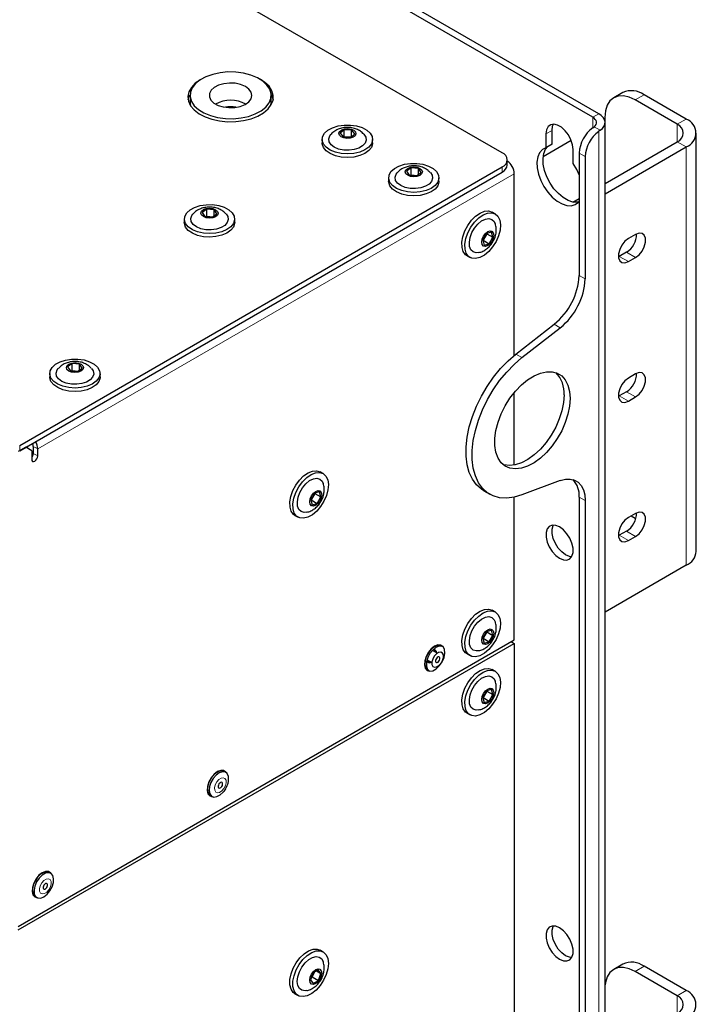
# Paper-space layout 'Blatt2' of a CAD drawing. Header units: millimetres. Extents: x 5 to 418, y 2 to 292.
# Tile 52 of 61: x 147 to 186, y 169 to 226. Entities that reach past the tile are written whole.
import ezdxf

# ---------------------------------------------------------------- set-up
doc = ezdxf.new("R2010")
doc.units = ezdxf.units.MM

psp = doc.layouts.new('Blatt2')

# ---------------------------------------------------------------- linework, layer by layer
at = {"color": 7, "linetype": 'Continuous', "lineweight": 25}
for p, q in [((180.157, 220.486), (112.628, 259.47)), ((180.51, 220.691), (112.982, 259.674)), ((174.854, 218.404), (117.932, 251.264)), ((156.569, 221.771), (156.569, 221.363)), ((161.319, 221.363), (161.319, 221.771)), ((181.912, 221.935), (181.382, 221.629)), ((185.107, 220.077), (182.632, 221.505)), ((185.637, 220.383), (183.162, 221.811)), ((161.298, 221.185), (161.319, 221.363)), ((180.864, 220.484), (180.864, 220.282)), ((165.59, 219.76), (165.353, 219.551)), ((166.023, 219.746), (165.59, 219.76)), ((165.59, 219.352), (165.59, 219.76)), ((166.217, 219.522), (166.023, 219.746)), ((166.023, 219.351), (166.023, 219.746)), ((177.77, 218.904), (177.77, 219.721)), ((180.157, 219.869), (180.238, 219.929)), ((180.594, 219.724), (180.51, 219.665)), ((180.877, 97.699), (180.877, 220.18)), ((164.31, 219.19), (164.31, 218.985)), ((165.353, 219.551), (165.547, 219.328)), ((165.547, 219.328), (165.98, 219.313)), ((165.562, 219.327), (165.59, 219.352)), ((165.6, 219.326), (165.59, 219.352)), ((165.59, 219.352), (166.007, 219.338)), ((165.98, 219.313), (166.217, 219.522)), ((167.26, 218.985), (167.26, 219.19)), ((177.254, 218.197), (178.892, 219.143)), ((177.417, 219.517), (177.417, 218.7)), ((186.223, 195.07), (186.223, 219.566)), ((177.77, 218.904), (177.417, 218.7)), ((179.008, 217.782), (179.008, 218.598)), ((180.877, 216.614), (185.107, 219.056)), ((180.877, 216.002), (185.637, 218.75)), ((175.146, 217.689), (175.146, 217.996)), ((179.361, 218.394), (179.361, 211.226)), ((179.715, 218.19), (179.715, 211.022)), ((146.587, 201.269), (174.854, 217.587)), ((169.513, 217.524), (169.245, 217.327)), ((169.942, 217.488), (169.513, 217.524)), ((169.513, 217.115), (169.513, 217.524)), ((170.103, 217.256), (169.942, 217.488)), ((169.942, 217.138), (169.942, 217.488)), ((146.587, 200.963), (174.854, 217.281)), ((168.199, 216.944), (168.199, 216.74)), ((169.245, 217.327), (169.406, 217.095)), ((169.406, 217.095), (169.835, 217.059)), ((169.477, 217.089), (169.513, 217.115)), ((169.513, 217.115), (169.871, 217.086)), ((169.522, 217.085), (169.513, 217.115)), ((169.835, 217.059), (170.103, 217.256)), ((171.149, 216.74), (171.149, 216.944)), ((175.561, 206.544), (175.561, 217.179)), ((178.99, 215.525), (179.361, 215.739)), ((157.545, 215.105), (157.278, 214.908)), ((157.974, 215.069), (157.545, 215.105)), ((157.545, 214.697), (157.545, 215.105)), ((158.135, 214.837), (157.974, 215.069)), ((157.974, 214.719), (157.974, 215.069)), ((156.231, 214.526), (156.231, 214.322)), ((157.278, 214.908), (157.439, 214.676)), ((157.439, 214.676), (157.867, 214.641)), ((157.51, 214.67), (157.545, 214.697)), ((157.545, 214.697), (157.903, 214.667)), ((157.554, 214.667), (157.545, 214.697)), ((157.867, 214.641), (158.135, 214.837)), ((159.181, 214.322), (159.181, 214.526)), ((174.442, 214.833), (174.265, 214.935)), ((173.925, 213.677), (173.709, 213.302)), ((173.948, 213.667), (173.732, 213.292)), ((173.948, 213.667), (173.921, 213.67)), ((174.221, 213.758), (173.925, 213.677)), ((173.943, 213.682), (173.948, 213.667)), ((173.948, 213.667), (174.301, 213.463)), ((174.085, 213.087), (174.301, 213.463)), ((174.301, 213.463), (174.221, 213.758)), ((182.667, 213.626), (182.243, 213.381)), ((173.709, 213.302), (173.789, 213.007)), ((173.732, 213.292), (173.713, 213.286)), ((173.732, 213.292), (173.715, 213.313)), ((173.732, 213.292), (174.085, 213.087)), ((173.789, 213.007), (174.085, 213.087)), ((172.79, 212.38), (172.967, 212.278)), ((181.713, 212.34), (181.662, 212.314)), ((182.137, 212.585), (181.713, 212.34)), ((182.243, 212.034), (182.667, 212.279)), ((175.654, 206.618), (177.901, 208.372)), ((176.007, 206.414), (178.254, 208.168)), ((149.661, 206.063), (149.393, 205.867)), ((149.393, 205.867), (149.554, 205.635)), ((150.09, 206.028), (149.661, 206.063)), ((149.661, 205.655), (149.661, 206.063)), ((150.251, 205.796), (150.09, 206.028)), ((150.09, 205.677), (150.09, 206.028)), ((148.347, 205.484), (148.347, 205.28)), ((149.554, 205.635), (149.983, 205.599)), ((149.625, 205.629), (149.661, 205.655)), ((149.661, 205.655), (150.019, 205.625)), ((149.67, 205.625), (149.661, 205.655)), ((149.983, 205.599), (150.251, 205.796)), ((151.297, 205.28), (151.297, 205.484)), ((182.667, 205.461), (182.243, 205.216)), ((175.561, 200.126), (175.561, 204.374)), ((181.713, 204.175), (181.662, 204.148)), ((182.137, 204.42), (181.713, 204.175)), ((182.243, 203.869), (182.667, 204.114)), ((147.382, 201.218), (147.382, 200.81)), ((146.941, 201.167), (146.499, 200.912)), ((147.294, 200.963), (146.941, 201.167)), ((147.294, 200.963), (147.294, 200.453)), ((147.648, 200.657), (147.648, 201.065)), ((164.366, 199.626), (164.189, 199.728)), ((178.254, 199.212), (176.007, 198.373)), ((163.849, 198.47), (163.633, 198.095)), ((163.871, 198.46), (163.655, 198.084)), ((163.871, 198.46), (163.845, 198.463)), ((164.145, 198.551), (163.849, 198.47)), ((163.867, 198.475), (163.871, 198.46)), ((163.871, 198.46), (164.225, 198.256)), ((164.225, 198.256), (164.145, 198.551)), ((173.768, 198.621), (174.122, 198.417)), ((163.633, 198.095), (163.713, 197.8)), ((163.655, 198.084), (163.637, 198.079)), ((163.655, 198.084), (163.639, 198.106)), ((163.655, 198.084), (164.009, 197.88)), ((163.713, 197.8), (164.009, 197.88)), ((164.009, 197.88), (164.225, 198.256)), ((175.561, 189.886), (175.561, 198.241)), ((179.361, 198.249), (179.361, 126.061)), ((179.715, 198.045), (179.715, 125.857)), ((182.667, 197.296), (182.243, 197.051)), ((162.714, 197.173), (162.891, 197.071)), ((182.415, 197.15), (182.632, 197.009)), ((182.632, 197.009), (182.676, 196.983)), ((182.137, 196.254), (181.713, 196.009)), ((181.713, 196.009), (181.662, 195.983)), ((182.243, 195.703), (182.667, 195.948)), ((185.637, 194.254), (180.877, 191.506)), ((174.442, 191.521), (174.265, 191.623)), ((173.925, 190.365), (173.709, 189.99)), ((173.948, 190.355), (173.732, 189.979)), ((173.948, 190.355), (173.921, 190.358)), ((174.221, 190.446), (173.925, 190.365)), ((173.943, 190.37), (173.948, 190.355)), ((173.948, 190.355), (174.301, 190.151)), ((174.301, 190.151), (174.221, 190.446)), ((146.499, 173.109), (175.561, 189.886)), ((173.709, 189.99), (173.789, 189.695)), ((173.732, 189.979), (173.713, 189.974)), ((173.732, 189.979), (173.715, 190.001)), ((173.732, 189.979), (174.085, 189.775)), ((173.789, 189.695), (174.085, 189.775)), ((174.085, 189.775), (174.301, 190.151)), ((175.384, 189.784), (175.561, 189.682)), ((146.499, 172.905), (175.561, 189.682)), ((171.041, 189.101), (170.761, 189.262)), ((171.39, 189.481), (171.302, 189.532)), ((175.561, 189.682), (175.561, 131.503)), ((170.449, 188.721), (170.729, 188.56)), ((172.79, 189.068), (172.967, 188.966)), ((170.486, 188.118), (170.574, 188.067)), ((174.442, 188.051), (174.265, 188.153)), ((173.925, 186.895), (173.709, 186.519)), ((173.948, 186.884), (173.732, 186.509)), ((173.948, 186.884), (173.921, 186.888)), ((174.221, 186.975), (173.925, 186.895)), ((173.943, 186.9), (173.948, 186.884)), ((173.948, 186.884), (174.301, 186.68)), ((174.301, 186.68), (174.221, 186.975)), ((173.709, 186.519), (173.789, 186.224)), ((173.732, 186.509), (173.713, 186.504)), ((173.732, 186.509), (173.715, 186.53)), ((173.732, 186.509), (174.085, 186.305)), ((173.789, 186.224), (174.085, 186.305)), ((174.085, 186.305), (174.301, 186.68)), ((172.79, 185.598), (172.967, 185.496)), ((158.662, 182.133), (158.574, 182.184)), ((157.758, 180.771), (157.846, 180.719)), ((148.409, 176.214), (148.321, 176.265)), ((147.505, 174.852), (147.593, 174.801)), ((164.366, 171.619), (164.189, 171.721)), ((181.912, 170.901), (181.382, 170.595)), ((185.637, 169.349), (183.162, 170.778)), ((163.775, 170.385), (163.623, 169.99)), ((163.729, 170.155), (163.674, 170.123)), ((163.729, 170.155), (163.697, 170.183)), ((163.83, 170.417), (163.729, 170.155)), ((163.729, 170.155), (164.082, 169.951)), ((164.081, 170.563), (163.775, 170.385)), ((163.97, 170.498), (164.235, 170.345)), ((164.235, 170.345), (164.081, 170.563)), ((164.082, 169.951), (164.235, 170.345)), ((185.107, 169.043), (182.632, 170.471)), ((163.623, 169.99), (163.776, 169.773)), ((163.776, 169.773), (164.082, 169.951)), ((162.714, 169.166), (162.891, 169.064))]:
    psp.add_line(p, q, dxfattribs=at)
at = {"color": 7, "linetype": 'Continuous', "lineweight": 18}
for p, q in [((183.162, 221.811), (182.632, 221.505)), ((180.157, 220.486), (180.51, 220.691)), ((180.157, 220.486), (180.157, 219.869)), ((185.107, 220.077), (185.637, 220.383)), ((177.77, 219.721), (177.417, 219.517)), ((180.238, 219.929), (180.594, 219.724)), ((180.51, 219.665), (180.51, 97.194)), ((185.107, 220.077), (185.107, 219.056)), ((185.107, 219.056), (185.637, 218.75)), ((185.637, 194.254), (185.637, 218.75)), ((179.715, 218.19), (179.361, 218.394)), ((174.854, 217.281), (174.854, 217.587)), ((175.561, 217.179), (147.648, 201.065)), ((182.243, 212.034), (181.713, 212.34)), ((182.667, 212.279), (182.137, 212.585)), ((179.361, 211.226), (179.715, 211.022)), ((178.254, 208.168), (177.901, 208.372)), ((175.654, 206.618), (176.007, 206.414)), ((182.243, 203.869), (181.713, 204.175)), ((182.667, 204.114), (182.137, 204.42)), ((146.587, 201.269), (146.587, 200.963)), ((147.049, 201.23), (146.983, 201.143)), ((147.382, 201.218), (147.648, 201.065)), ((147.382, 200.81), (147.648, 200.657)), ((179.715, 198.045), (179.361, 198.249)), ((182.667, 195.948), (182.137, 196.254)), ((182.243, 195.703), (181.713, 196.009)), ((183.162, 170.778), (182.632, 170.471)), ((185.107, 169.043), (185.637, 169.349)), ((185.107, 169.043), (185.107, 168.022))]:
    psp.add_line(p, q, dxfattribs=at)
at = {"color": 7, "linetype": 'Continuous', "lineweight": 25, "flags": 128}
for points in [[(161.238, 222.126), (161.074, 222.378), (160.828, 222.606), (160.51, 222.802), (160.131, 222.959), (159.707, 223.07), (159.254, 223.131), (158.788, 223.14), (158.329, 223.096), (157.893, 223.001), (157.498, 222.859), (157.158, 222.675), (156.887, 222.457), (156.695, 222.212), (156.589, 221.95), (156.574, 221.682), (156.65, 221.417), (156.814, 221.165), (157.059, 220.937), (157.378, 220.741), (157.756, 220.584), (158.18, 220.473), (158.634, 220.412), (159.099, 220.403), (159.558, 220.447), (159.994, 220.542), (160.39, 220.684), (160.729, 220.867), (161.001, 221.086), (161.193, 221.331), (161.298, 221.593), (161.314, 221.861), (161.238, 222.126)], [(157.221, 222.715), (157.176, 222.69), (156.873, 222.478), (156.646, 222.238), (156.501, 221.976), (156.444, 221.704), (156.478, 221.43), (156.601, 221.165), (156.809, 220.918), (157.094, 220.699), (157.446, 220.514), (157.851, 220.371), (158.297, 220.275), (158.765, 220.23), (159.24, 220.236), (159.705, 220.295), (160.142, 220.403), (160.535, 220.557), (160.871, 220.751), (161.138, 220.978), (161.325, 221.23), (161.426, 221.498), (161.437, 221.772), (161.359, 222.043), (161.192, 222.3), (160.945, 222.534), (160.666, 222.715)], [(160.151, 221.958), (160.019, 222.139), (159.807, 222.293), (159.531, 222.408), (159.212, 222.476), (158.873, 222.492), (158.539, 222.454), (158.235, 222.366), (157.983, 222.233), (157.803, 222.066), (157.707, 221.878), (157.703, 221.681), (157.792, 221.492), (157.965, 221.322), (158.211, 221.187), (158.512, 221.094), (158.844, 221.052), (159.184, 221.063), (159.506, 221.127), (159.786, 221.239), (160.004, 221.39), (160.143, 221.569), (160.194, 221.763), (160.151, 221.958)], [(156.458, 221.516), (156.501, 221.67), (156.57, 221.816)], [(161.317, 221.816), (161.359, 221.737), (161.43, 221.516)], [(182.632, 221.505), (182.287, 221.665), (181.955, 221.74), (181.65, 221.728), (181.382, 221.629), (181.162, 221.447), (180.999, 221.188), (180.898, 220.863), (180.864, 220.484)], [(156.569, 221.363), (156.574, 221.274), (156.589, 221.185)], [(180.238, 219.929), (180.304, 219.995), (180.35, 220.066), (180.373, 220.141), (180.374, 220.217), (180.352, 220.291), (180.307, 220.363), (180.241, 220.428), (180.157, 220.486)], [(180.594, 219.724), (180.723, 219.833), (180.814, 219.955), (180.865, 220.084), (180.875, 220.216), (180.843, 220.348), (180.769, 220.473), (180.657, 220.589), (180.51, 220.691)], [(167.258, 219.141), (167.19, 218.931), (167.035, 218.737), (166.801, 218.572), (166.503, 218.446), (166.16, 218.366), (165.793, 218.338), (165.426, 218.364), (165.082, 218.441), (164.781, 218.566), (164.544, 218.729), (164.385, 218.922), (164.313, 219.131), (164.335, 219.345), (164.447, 219.548), (164.643, 219.729), (164.911, 219.876), (165.234, 219.98), (165.592, 220.034), (165.962, 220.035), (166.32, 219.983), (166.645, 219.881), (166.916, 219.736), (167.116, 219.556), (167.232, 219.354), (167.258, 219.141)], [(166.284, 219.52), (166.235, 219.411), (166.118, 219.321), (165.95, 219.264), (165.756, 219.248), (165.567, 219.277), (165.412, 219.345), (165.313, 219.442), (165.286, 219.553), (165.335, 219.662), (165.452, 219.752), (165.62, 219.809), (165.814, 219.825), (166.002, 219.797), (166.158, 219.729), (166.257, 219.632), (166.284, 219.52)], [(179.008, 218.598), (178.976, 218.876), (178.882, 219.168), (178.733, 219.451), (178.543, 219.702), (178.326, 219.901), (178.099, 220.032), (177.882, 220.084), (177.691, 220.052), (177.543, 219.94), (177.449, 219.757), (177.417, 219.517)], [(177.77, 219.721), (177.803, 219.961), (177.855, 220.084)], [(166.883, 219.153), (166.821, 218.976), (166.675, 218.816), (166.456, 218.687), (166.184, 218.598), (165.879, 218.557), (165.566, 218.567), (165.271, 218.628), (165.018, 218.734), (164.827, 218.877), (164.713, 219.046), (164.687, 219.226), (164.749, 219.403), (164.811, 219.485)], [(166.754, 219.49), (166.856, 219.333), (166.883, 219.153)], [(167.26, 218.985), (167.258, 218.937), (167.19, 218.727), (167.035, 218.533), (166.801, 218.368), (166.503, 218.242), (166.16, 218.162), (165.793, 218.134), (165.426, 218.16), (165.082, 218.237), (164.781, 218.362), (164.544, 218.525), (164.385, 218.718), (164.313, 218.927), (164.31, 218.985)], [(177.417, 218.7), (177.207, 218.594), (177.044, 218.415), (176.937, 218.169), (176.889, 217.869), (176.903, 217.53), (176.979, 217.166), (177.113, 216.795), (177.299, 216.434), (177.527, 216.101), (177.788, 215.811), (178.069, 215.577), (178.356, 215.411), (178.637, 215.321), (178.897, 215.31), (179.126, 215.379), (179.312, 215.525), (179.361, 215.589)], [(179.31, 215.523), (179.251, 215.514), (178.99, 215.525), (178.71, 215.615), (178.422, 215.781), (178.142, 216.015), (177.881, 216.305), (177.652, 216.638), (177.467, 216.999), (177.333, 217.37), (177.257, 217.734), (177.242, 218.074), (177.29, 218.373), (177.398, 218.619), (177.505, 218.751)], [(169.125, 217.735), (169.483, 217.789), (169.853, 217.79), (170.211, 217.737), (170.536, 217.635), (170.807, 217.49), (171.006, 217.31), (171.122, 217.108), (171.147, 216.895), (171.079, 216.685), (170.923, 216.491), (170.688, 216.326), (170.39, 216.2), (170.047, 216.121), (169.68, 216.093), (169.313, 216.119), (168.969, 216.197), (168.669, 216.321), (168.432, 216.485), (168.273, 216.678), (168.202, 216.887), (168.224, 217.101), (168.337, 217.304), (168.534, 217.485), (168.802, 217.631), (169.125, 217.735)], [(169.488, 217.559), (169.68, 217.58), (169.871, 217.557), (170.032, 217.493), (170.138, 217.399), (170.174, 217.288), (170.134, 217.178), (170.023, 217.085), (169.86, 217.024), (169.668, 217.003), (169.477, 217.026), (169.316, 217.09), (169.21, 217.184), (169.174, 217.295), (169.214, 217.405), (169.325, 217.498), (169.488, 217.559)], [(179.361, 217.116), (179.218, 217.434), (179.008, 217.782)], [(170.643, 217.245), (170.743, 217.094), (170.773, 216.914), (170.714, 216.737), (170.57, 216.576), (170.354, 216.445), (170.083, 216.355), (169.779, 216.312), (169.466, 216.321), (169.17, 216.38), (168.915, 216.485), (168.722, 216.627), (168.605, 216.795), (168.575, 216.974), (168.634, 217.152), (168.7, 217.239)], [(171.149, 216.74), (171.147, 216.69), (171.079, 216.481), (170.923, 216.287), (170.688, 216.122), (170.39, 215.996), (170.047, 215.916), (169.68, 215.889), (169.313, 215.915), (168.969, 215.992), (168.669, 216.117), (168.432, 216.281), (168.273, 216.474), (168.202, 216.683), (168.199, 216.74)], [(157.158, 215.316), (157.515, 215.37), (157.885, 215.371), (158.244, 215.319), (158.568, 215.217), (158.839, 215.071), (159.038, 214.892), (159.154, 214.689), (159.179, 214.476), (159.111, 214.266), (158.955, 214.073), (158.72, 213.908), (158.422, 213.781), (158.079, 213.702), (157.712, 213.674), (157.345, 213.7), (157.001, 213.778), (156.701, 213.903), (156.464, 214.067), (156.305, 214.259), (156.235, 214.469), (156.256, 214.682), (156.369, 214.885), (156.566, 215.066), (156.834, 215.213), (157.158, 215.316)], [(157.52, 215.141), (157.712, 215.162), (157.903, 215.138), (158.064, 215.075), (158.17, 214.98), (158.206, 214.87), (158.166, 214.759), (158.056, 214.666), (157.892, 214.605), (157.7, 214.584), (157.51, 214.608), (157.349, 214.671), (157.242, 214.766), (157.206, 214.876), (157.247, 214.986), (157.357, 215.079), (157.52, 215.141)], [(158.675, 214.826), (158.775, 214.676), (158.805, 214.496), (158.746, 214.318), (158.603, 214.158), (158.387, 214.027), (158.115, 213.936), (157.811, 213.894), (157.498, 213.902), (157.203, 213.961), (156.947, 214.066), (156.754, 214.208), (156.637, 214.376), (156.607, 214.556), (156.667, 214.733), (156.732, 214.821)], [(172.79, 212.38), (172.706, 212.442), (172.572, 212.624), (172.498, 212.871), (172.489, 213.168), (172.545, 213.495), (172.663, 213.833), (172.836, 214.159), (173.051, 214.454), (173.297, 214.699), (173.557, 214.879), (173.816, 214.982), (174.056, 215.001), (174.263, 214.937)], [(174.44, 214.835), (174.601, 214.689), (174.705, 214.473), (174.747, 214.199), (174.723, 213.885), (174.635, 213.55), (174.489, 213.215), (174.293, 212.902), (174.061, 212.63), (173.806, 212.416), (173.545, 212.273), (173.293, 212.212), (173.068, 212.234), (172.882, 212.34), (172.749, 212.522), (172.675, 212.769), (172.666, 213.066), (172.722, 213.393), (172.84, 213.731), (173.012, 214.057), (173.228, 214.352), (173.474, 214.597), (173.734, 214.777), (173.992, 214.88), (174.233, 214.899), (174.44, 214.835)], [(173.48, 212.566), (173.334, 212.552), (173.156, 212.602), (173.023, 212.729), (172.945, 212.924), (172.929, 213.169), (172.975, 213.446), (173.08, 213.732), (173.236, 214.003), (173.43, 214.238), (173.647, 214.418), (173.868, 214.528), (174.075, 214.559), (174.253, 214.509), (174.253, 214.509)], [(174.253, 214.509), (174.386, 214.382), (174.448, 214.249)], [(159.181, 214.322), (159.179, 214.272), (159.111, 214.062), (158.955, 213.868), (158.72, 213.703), (158.422, 213.577), (158.079, 213.498), (157.712, 213.47), (157.345, 213.496), (157.001, 213.574), (156.701, 213.699), (156.464, 213.862), (156.305, 214.055), (156.235, 214.265), (156.231, 214.322)], [(174.254, 213.816), (174.331, 213.728), (174.359, 213.588), (174.332, 213.416), (174.256, 213.239), (174.141, 213.084), (174.006, 212.975), (173.871, 212.927), (173.756, 212.949), (173.679, 213.037), (173.652, 213.177), (173.678, 213.349), (173.754, 213.525), (173.869, 213.68), (174.004, 213.79), (174.139, 213.838), (174.254, 213.816)], [(182.243, 213.381), (182.043, 213.226), (181.868, 213.007), (181.738, 212.753), (181.668, 212.493), (181.668, 212.259), (181.738, 212.079), (181.868, 211.975), (182.043, 211.96), (182.243, 212.034)], [(182.667, 212.279), (182.867, 212.435), (183.042, 212.653), (183.172, 212.908), (183.242, 213.167), (183.242, 213.401), (183.172, 213.581), (183.042, 213.685), (182.867, 213.701), (182.667, 213.626)], [(173.768, 198.621), (173.636, 198.706), (173.347, 198.965), (173.108, 199.295), (172.926, 199.69), (172.802, 200.142), (172.74, 200.644), (172.74, 201.186), (172.802, 201.76), (172.926, 202.355), (173.108, 202.96), (173.347, 203.565), (173.636, 204.159), (173.973, 204.732), (174.35, 205.274), (174.76, 205.774), (175.198, 206.225), (175.654, 206.618)], [(176.007, 198.373), (175.551, 198.239), (175.114, 198.184), (174.703, 198.211), (174.326, 198.317), (173.99, 198.502), (173.7, 198.761), (173.462, 199.091), (173.279, 199.486), (173.156, 199.938), (173.094, 200.44), (173.094, 200.982), (173.156, 201.556), (173.279, 202.151), (173.462, 202.756), (173.7, 203.361), (173.99, 203.955), (174.326, 204.528), (174.703, 205.07), (175.114, 205.57), (175.551, 206.021), (176.007, 206.414)], [(149.273, 206.275), (149.631, 206.328), (150.001, 206.329), (150.359, 206.277), (150.684, 206.175), (150.955, 206.03), (151.154, 205.85), (151.27, 205.647), (151.294, 205.434), (151.227, 205.224), (151.071, 205.031), (150.836, 204.866), (150.538, 204.74), (150.195, 204.66), (149.828, 204.633), (149.461, 204.659), (149.117, 204.736), (148.817, 204.861), (148.58, 205.025), (148.421, 205.218), (148.35, 205.427), (148.372, 205.64), (148.485, 205.844), (148.682, 206.024), (148.95, 206.171), (149.273, 206.275)], [(149.636, 206.099), (149.828, 206.12), (150.019, 206.097), (150.18, 206.033), (150.286, 205.939), (150.322, 205.828), (150.282, 205.718), (150.171, 205.625), (150.008, 205.563), (149.816, 205.543), (149.625, 205.566), (149.464, 205.629), (149.358, 205.724), (149.322, 205.835), (149.362, 205.945), (149.473, 206.038), (149.636, 206.099)], [(151.297, 205.28), (151.294, 205.23), (151.227, 205.02), (151.071, 204.827), (150.836, 204.662), (150.538, 204.536), (150.195, 204.456), (149.828, 204.429), (149.461, 204.454), (149.117, 204.532), (148.817, 204.657), (148.58, 204.821), (148.421, 205.014), (148.35, 205.223), (148.347, 205.28)], [(150.791, 205.785), (150.891, 205.634), (150.921, 205.454), (150.862, 205.277), (150.718, 205.116), (150.502, 204.985), (150.231, 204.895), (149.927, 204.852), (149.614, 204.861), (149.318, 204.92), (149.063, 205.024), (148.87, 205.166), (148.753, 205.334), (148.723, 205.514), (148.782, 205.692), (148.848, 205.779)], [(178.831, 204.023), (178.799, 203.574), (178.705, 203.1), (178.55, 202.617), (178.341, 202.137), (178.081, 201.675), (177.78, 201.244), (177.445, 200.856), (177.087, 200.522), (176.715, 200.252), (176.341, 200.055), (175.974, 199.934), (175.627, 199.895), (175.307, 199.938), (175.026, 200.061), (174.791, 200.262), (174.608, 200.534), (174.483, 200.87), (174.42, 201.26), (174.42, 201.693), (174.483, 202.156), (174.608, 202.636), (174.791, 203.12), (175.026, 203.592), (175.307, 204.041), (175.627, 204.452), (175.974, 204.814), (176.341, 205.117), (176.715, 205.351), (177.087, 205.511), (177.445, 205.591), (177.78, 205.589), (178.081, 205.506), (178.341, 205.343), (178.55, 205.106), (178.705, 204.8), (178.799, 204.436), (178.831, 204.023)], [(182.667, 204.114), (182.867, 204.269), (183.042, 204.488), (183.172, 204.742), (183.242, 205.002), (183.242, 205.236), (183.172, 205.416), (183.042, 205.52), (182.867, 205.535), (182.667, 205.461)], [(182.243, 205.216), (182.043, 205.06), (181.868, 204.842), (181.738, 204.588), (181.668, 204.328), (181.668, 204.094), (181.738, 203.914), (181.868, 203.81), (182.043, 203.794), (182.243, 203.869)], [(178.478, 204.227), (178.446, 203.778), (178.351, 203.304), (178.197, 202.821), (177.987, 202.341), (177.728, 201.879), (177.426, 201.448), (177.092, 201.06), (176.733, 200.726), (176.362, 200.456), (175.987, 200.259), (175.621, 200.138), (175.273, 200.099), (174.954, 200.142), (174.892, 200.161)], [(147.294, 200.453), (147.308, 200.382), (147.346, 200.338), (147.403, 200.327), (147.471, 200.351), (147.539, 200.405), (147.596, 200.483), (147.634, 200.571), (147.648, 200.657)], [(162.714, 197.173), (162.629, 197.235), (162.496, 197.417), (162.422, 197.664), (162.413, 197.961), (162.469, 198.288), (162.587, 198.626), (162.759, 198.952), (162.975, 199.247), (163.221, 199.492), (163.481, 199.672), (163.739, 199.775), (163.98, 199.794), (164.187, 199.729)], [(164.363, 199.627), (164.524, 199.482), (164.629, 199.266), (164.671, 198.992), (164.647, 198.678), (164.559, 198.343), (164.413, 198.008), (164.217, 197.695), (163.985, 197.423), (163.73, 197.209), (163.468, 197.066), (163.217, 197.004), (162.992, 197.027), (162.806, 197.133), (162.672, 197.315), (162.599, 197.562), (162.59, 197.859), (162.646, 198.186), (162.764, 198.524), (162.936, 198.85), (163.152, 199.145), (163.398, 199.39), (163.658, 199.57), (163.916, 199.673), (164.156, 199.692), (164.363, 199.627)], [(163.404, 197.359), (163.258, 197.345), (163.08, 197.395), (162.947, 197.522), (162.869, 197.717), (162.852, 197.962), (162.899, 198.239), (163.004, 198.524), (163.16, 198.796), (163.354, 199.031), (163.57, 199.211), (163.791, 199.321), (163.999, 199.352), (164.177, 199.302), (164.177, 199.302)], [(164.177, 199.302), (164.31, 199.175), (164.372, 199.041)], [(178.254, 199.212), (178.552, 199.292), (178.831, 199.303), (179.083, 199.244), (179.301, 199.118), (179.478, 198.929), (179.608, 198.682), (179.688, 198.384), (179.715, 198.045)], [(164.178, 198.609), (164.255, 198.521), (164.282, 198.381), (164.256, 198.209), (164.18, 198.032), (164.065, 197.877), (163.93, 197.768), (163.795, 197.72), (163.68, 197.742), (163.603, 197.829), (163.575, 197.97), (163.602, 198.141), (163.678, 198.318), (163.792, 198.473), (163.928, 198.583), (164.063, 198.63), (164.178, 198.609)], [(182.667, 195.948), (182.867, 196.104), (183.042, 196.322), (183.172, 196.577), (183.242, 196.837), (183.242, 197.071), (183.172, 197.25), (183.042, 197.354), (182.867, 197.37), (182.667, 197.296)], [(178.212, 196.5), (177.988, 196.593), (177.782, 196.603), (177.611, 196.53), (177.489, 196.381), (177.425, 196.167), (177.425, 195.906), (177.489, 195.618), (177.611, 195.327), (177.782, 195.057), (177.988, 194.83), (178.212, 194.663), (178.436, 194.571), (178.642, 194.561), (178.814, 194.633), (178.936, 194.782), (179, 194.996), (179, 195.258), (178.936, 195.546), (178.814, 195.836), (178.642, 196.106), (178.436, 196.334), (178.212, 196.5)], [(178.566, 194.867), (178.342, 195.034), (178.136, 195.261), (177.965, 195.531), (177.842, 195.822), (177.779, 196.11), (177.779, 196.371), (177.842, 196.585), (177.855, 196.609)], [(182.243, 197.051), (182.043, 196.895), (181.868, 196.677), (181.738, 196.422), (181.668, 196.162), (181.668, 195.928), (181.738, 195.748), (181.868, 195.644), (182.043, 195.629), (182.243, 195.703)], [(178.923, 194.759), (178.79, 194.775), (178.566, 194.867)], [(172.79, 189.068), (172.706, 189.13), (172.572, 189.312), (172.498, 189.559), (172.489, 189.856), (172.545, 190.183), (172.663, 190.52), (172.836, 190.847), (173.051, 191.142), (173.297, 191.387), (173.557, 191.567), (173.816, 191.669), (174.056, 191.689), (174.263, 191.624)], [(174.44, 191.522), (174.601, 191.377), (174.705, 191.161), (174.747, 190.887), (174.723, 190.573), (174.635, 190.237), (174.489, 189.903), (174.293, 189.59), (174.061, 189.317), (173.806, 189.103), (173.545, 188.961), (173.293, 188.899), (173.068, 188.922), (172.882, 189.028), (172.749, 189.21), (172.675, 189.457), (172.666, 189.754), (172.722, 190.081), (172.84, 190.418), (173.012, 190.745), (173.228, 191.04), (173.474, 191.285), (173.734, 191.465), (173.992, 191.567), (174.233, 191.587), (174.44, 191.522)], [(173.48, 189.254), (173.334, 189.24), (173.156, 189.29), (173.023, 189.417), (172.945, 189.611), (172.929, 189.857), (172.975, 190.134), (173.08, 190.419), (173.236, 190.691), (173.43, 190.926), (173.647, 191.106), (173.868, 191.216), (174.075, 191.247), (174.253, 191.197), (174.253, 191.197)], [(174.253, 191.197), (174.386, 191.07), (174.448, 190.936)], [(174.254, 190.504), (174.331, 190.416), (174.359, 190.275), (174.332, 190.104), (174.256, 189.927), (174.141, 189.772), (174.006, 189.662), (173.871, 189.615), (173.756, 189.637), (173.679, 189.724), (173.652, 189.865), (173.678, 190.036), (173.754, 190.213), (173.869, 190.368), (174.004, 190.478), (174.139, 190.525), (174.254, 190.504)], [(170.894, 189.519), (170.699, 189.369), (170.525, 189.16), (170.391, 188.914), (170.311, 188.659), (170.295, 188.422), (170.343, 188.229), (170.452, 188.1), (170.608, 188.05), (170.795, 188.083), (170.993, 188.198), (171.18, 188.38), (171.336, 188.61), (171.444, 188.864), (171.493, 189.114), (171.476, 189.332), (171.397, 189.495), (171.263, 189.586), (171.089, 189.594), (170.894, 189.519)], [(171.302, 189.532), (171.24, 189.558), (171.071, 189.562), (170.883, 189.485), (170.697, 189.338), (170.531, 189.134), (170.405, 188.897)], [(171.39, 189.481), (171.328, 189.507), (171.16, 189.511), (170.972, 189.434), (170.785, 189.287), (170.619, 189.083), (170.493, 188.846)], [(170.78, 188.766), (170.732, 188.594), (170.736, 188.441), (170.791, 188.332), (170.888, 188.282), (171.013, 188.299), (171.147, 188.381), (171.269, 188.515), (171.361, 188.68), (171.409, 188.852), (171.405, 189.005), (171.35, 189.114), (171.253, 189.164), (171.128, 189.147), (170.994, 189.065), (170.872, 188.932), (170.78, 188.766)], [(170.92, 189.171), (170.898, 189.263), (170.874, 189.302)], [(170.876, 189.299), (170.898, 189.263), (170.92, 189.171)], [(170.405, 188.897), (170.332, 188.653), (170.32, 188.426), (170.37, 188.244), (170.476, 188.124), (170.486, 188.118)], [(170.493, 188.846), (170.42, 188.601), (170.408, 188.375), (170.458, 188.193), (170.565, 188.073), (170.574, 188.067)], [(170.47, 188.604), (170.517, 188.603), (170.607, 188.63)], [(170.607, 188.63), (170.517, 188.603), (170.47, 188.604)], [(170.958, 188.74), (170.94, 188.673), (170.941, 188.614), (170.962, 188.572), (171, 188.553), (171.048, 188.559), (171.1, 188.591), (171.147, 188.643), (171.183, 188.706), (171.201, 188.773), (171.2, 188.832), (171.179, 188.874), (171.141, 188.893), (171.093, 188.887), (171.041, 188.855), (170.994, 188.804), (170.958, 188.74)], [(172.79, 185.598), (172.706, 185.66), (172.572, 185.842), (172.498, 186.089), (172.489, 186.385), (172.545, 186.713), (172.663, 187.05), (172.836, 187.377), (173.051, 187.672), (173.297, 187.917), (173.557, 188.096), (173.816, 188.199), (174.056, 188.219), (174.263, 188.154)], [(174.44, 188.052), (174.601, 187.907), (174.705, 187.691), (174.747, 187.417), (174.723, 187.102), (174.635, 186.767), (174.489, 186.433), (174.293, 186.119), (174.061, 185.847), (173.806, 185.633), (173.545, 185.491), (173.293, 185.429), (173.068, 185.452), (172.882, 185.558), (172.749, 185.74), (172.675, 185.987), (172.666, 186.283), (172.722, 186.611), (172.84, 186.948), (173.012, 187.275), (173.228, 187.57), (173.474, 187.815), (173.734, 187.994), (173.992, 188.097), (174.233, 188.117), (174.44, 188.052)], [(173.48, 185.784), (173.334, 185.77), (173.156, 185.82), (173.023, 185.947), (172.945, 186.141), (172.929, 186.387), (172.975, 186.663), (173.08, 186.949), (173.236, 187.22), (173.43, 187.456), (173.647, 187.636), (173.868, 187.746), (174.075, 187.777), (174.253, 187.727), (174.253, 187.727)], [(174.253, 187.727), (174.386, 187.6), (174.448, 187.466)], [(174.254, 187.033), (174.331, 186.946), (174.359, 186.805), (174.332, 186.634), (174.256, 186.457), (174.141, 186.302), (174.006, 186.192), (173.871, 186.145), (173.756, 186.166), (173.679, 186.254), (173.652, 186.394), (173.678, 186.566), (173.754, 186.743), (173.869, 186.898), (174.004, 187.007), (174.139, 187.055), (174.254, 187.033)], [(158.574, 182.184), (158.538, 182.202), (158.375, 182.219), (158.188, 182.156), (158, 182.02), (157.829, 181.825), (157.695, 181.592), (157.612, 181.347), (157.589, 181.116), (157.629, 180.924), (157.726, 180.792), (157.758, 180.771)], [(158.696, 182.11), (158.669, 182.148), (158.535, 182.238), (158.361, 182.247), (158.166, 182.171)], [(158.166, 182.171), (157.971, 182.021), (157.797, 181.812), (157.663, 181.567), (157.583, 181.311), (157.567, 181.074), (157.615, 180.881), (157.724, 180.752), (157.88, 180.702), (157.883, 180.702)], [(158.827, 181.676), (158.819, 181.891), (158.749, 182.055), (158.626, 182.151), (158.463, 182.168), (158.277, 182.105), (158.088, 181.969), (157.918, 181.774), (157.784, 181.541), (157.701, 181.296), (157.678, 181.065), (157.717, 180.873), (157.815, 180.741), (157.96, 180.683), (158.137, 180.706), (158.327, 180.807), (158.509, 180.975), (158.529, 180.999)], [(158.474, 181.433), (158.47, 181.49), (158.447, 181.53), (158.408, 181.546), (158.359, 181.537), (158.307, 181.502), (158.261, 181.449), (158.227, 181.384), (158.211, 181.318), (158.215, 181.261), (158.238, 181.221), (158.277, 181.204), (158.327, 181.214), (158.378, 181.248), (158.424, 181.302), (158.458, 181.367), (158.474, 181.433)], [(147.913, 176.253), (147.718, 176.102), (147.544, 175.893), (147.41, 175.648), (147.33, 175.392), (147.314, 175.155), (147.362, 174.962), (147.471, 174.833), (147.627, 174.783), (147.63, 174.783)], [(148.321, 176.265), (148.185, 176.303), (148.005, 176.27), (147.815, 176.159), (147.635, 175.983), (147.486, 175.761), (147.383, 175.517), (147.337, 175.278), (147.354, 175.069)], [(147.442, 175.018), (147.52, 174.862), (147.649, 174.776), (147.817, 174.769), (148.004, 174.843), (148.191, 174.988), (148.358, 175.19), (148.486, 175.426), (148.561, 175.671), (148.576, 175.898), (148.529, 176.083), (148.424, 176.205), (148.273, 176.252), (148.093, 176.219), (147.903, 176.108), (147.724, 175.932), (147.575, 175.71), (147.471, 175.466), (147.426, 175.227), (147.442, 175.018)], [(148.443, 176.191), (148.416, 176.229), (148.282, 176.319), (148.108, 176.328), (147.913, 176.253)], [(147.961, 175.344), (147.984, 175.303), (148.022, 175.286), (148.071, 175.294), (148.123, 175.327), (148.169, 175.38), (148.204, 175.445), (148.221, 175.511), (148.218, 175.569), (148.195, 175.61), (148.157, 175.627), (148.108, 175.619), (148.056, 175.585), (148.01, 175.533), (147.975, 175.468), (147.958, 175.402), (147.961, 175.344)], [(147.354, 175.069), (147.431, 174.913), (147.505, 174.852)], [(178.212, 173.025), (177.988, 173.117), (177.782, 173.127), (177.611, 173.055), (177.489, 172.906), (177.425, 172.692), (177.425, 172.43), (177.489, 172.142), (177.611, 171.852), (177.782, 171.582), (177.988, 171.354), (178.212, 171.188), (178.436, 171.095), (178.642, 171.085), (178.814, 171.158), (178.936, 171.307), (179, 171.521), (179, 171.782), (178.936, 172.07), (178.814, 172.361), (178.642, 172.631), (178.436, 172.858), (178.212, 173.025)], [(178.566, 171.392), (178.342, 171.558), (178.136, 171.786), (177.965, 172.056), (177.842, 172.346), (177.779, 172.634), (177.779, 172.896), (177.842, 173.11), (177.855, 173.133)], [(162.714, 169.166), (162.609, 169.247), (162.482, 169.439), (162.417, 169.693), (162.416, 169.995), (162.481, 170.324), (162.607, 170.662), (162.785, 170.985), (163.006, 171.275), (163.254, 171.512), (163.515, 171.682), (163.772, 171.775), (164.009, 171.783), (164.189, 171.721)], [(164.671, 170.946), (164.639, 170.628), (164.543, 170.291), (164.39, 169.958), (164.189, 169.649), (163.952, 169.384), (163.696, 169.178), (163.435, 169.046), (163.186, 168.995), (162.965, 169.029), (162.786, 169.145), (162.659, 169.336), (162.594, 169.591), (162.593, 169.893), (162.658, 170.222), (162.783, 170.56), (162.962, 170.883), (163.182, 171.173), (163.431, 171.41), (163.692, 171.58), (163.949, 171.672), (164.185, 171.681), (164.387, 171.606), (164.541, 171.451), (164.638, 171.226), (164.671, 170.946)], [(163.401, 169.351), (163.307, 169.338), (163.12, 169.368), (162.975, 169.477), (162.882, 169.656), (162.85, 169.891), (162.882, 170.162), (162.973, 170.447), (163.118, 170.724), (163.304, 170.97), (163.516, 171.165), (163.737, 171.294), (163.95, 171.345), (164.137, 171.315), (164.282, 171.206), (164.371, 171.038)], [(178.923, 171.283), (178.79, 171.3), (178.566, 171.392)], [(182.632, 170.471), (182.287, 170.631), (181.955, 170.707), (181.65, 170.694), (181.382, 170.595), (181.162, 170.413), (180.999, 170.154), (180.898, 169.829), (180.877, 169.686)], [(164.282, 170.373), (164.256, 170.201), (164.179, 170.024), (164.065, 169.869), (163.929, 169.76), (163.794, 169.713), (163.679, 169.735), (163.602, 169.823), (163.575, 169.963), (163.602, 170.135), (163.678, 170.311), (163.793, 170.466), (163.928, 170.576), (164.063, 170.623), (164.178, 170.601), (164.255, 170.513), (164.282, 170.373)]]:
    psp.add_lwpolyline(points, dxfattribs=at)
at = {"color": 7, "linetype": 'Continuous', "lineweight": 18, "flags": 128}
for points in [[(158.683, 181.524), (158.673, 181.672), (158.613, 181.776), (158.512, 181.818), (158.384, 181.793), (158.251, 181.704), (158.131, 181.566), (158.044, 181.398), (158.002, 181.227), (158.012, 181.078), (158.072, 180.975), (158.174, 180.933), (158.301, 180.958), (158.435, 181.046), (158.554, 181.185), (158.642, 181.353), (158.683, 181.524)], [(147.757, 175.165), (147.815, 175.059), (147.915, 175.014), (148.042, 175.036), (148.176, 175.122), (148.296, 175.259), (148.385, 175.426), (148.43, 175.598), (148.422, 175.748), (148.364, 175.853), (148.264, 175.899), (148.137, 175.877), (148.004, 175.791), (147.883, 175.654), (147.794, 175.487), (147.75, 175.315), (147.757, 175.165)]]:
    psp.add_lwpolyline(points, dxfattribs=at)
at = {"color": 7, "linetype": 'Continuous', "lineweight": 25}
for centre, radius, start, end in [((182.43, 220.789), 1.257, 54.38242, 114.30712), ((158.944, 219.59), 1.891, 62.13515, 117.86485), ((158.944, 219.292), 1.807, 80.13084, 99.86916), ((185.327, 219.566), 0.873, 290.78342, 69.21658), ((181.304, 218.298), 1.945, 126.13771, 177.17782), ((181.657, 218.094), 1.945, 126.13771, 177.17782), ((184.913, 219.566), 0.546, 290.78342, 69.21658), ((174.699, 217.996), 0.437, 290.78342, 69.21658), ((174.646, 217.739), 0.503, 294.37466, 354.3052), ((174.594, 217.133), 0.968, 2.73196, 55.19063), ((181.484, 213.633), 1.234, 301.93711, 0.95437), ((175.456, 211.424), 3.91, 308.69084, 357.09274), ((175.81, 211.22), 3.91, 308.69084, 357.09274), ((176.781, 204.349), 1.701, 355.89216, 44.36227), ((181.484, 205.467), 1.234, 301.93711, 0.95437), ((147.013, 201.203), 0.37, 2.34291, 30.76487), ((146.723, 201.027), 0.926, 2.34267, 30.75879), ((146.995, 200.829), 0.388, 320.44855, 357.14009), ((177.99, 198.346), 1.375, 355.97315, 42.24357), ((181.484, 197.302), 1.234, 301.93711, 0.95437), ((185.222, 195.17), 1.006, 294.37466, 354.3052), ((170.839, 189.136), 0.168, 354.98669, 104.16651), ((170.597, 188.718), 0.168, 195.83824, 305.01932), ((182.43, 169.755), 1.257, 54.38242, 114.30712), ((184.913, 168.532), 0.546, 290.78342, 69.21658), ((185.327, 168.532), 0.873, 290.78342, 69.21658)]:
    psp.add_arc(centre, radius, start, end, dxfattribs=at)
for points, knots in [([(166.744, 219.491), (166.711, 219.527), (166.623, 219.626), (166.434, 219.745), (166.187, 219.848), (165.902, 219.901), (165.598, 219.894), (165.301, 219.824), (165.045, 219.691), (164.88, 219.574), (164.821, 219.493), (164.816, 219.486)], [0, 0, 0, 0, 0.067113, 0.185027, 0.307632, 0.439735, 0.584223, 0.725047, 0.859127, 0.987872, 1, 1, 1, 1]), ([(169.351, 217.613), (169.268, 217.589), (169.095, 217.538), (168.872, 217.411), (168.756, 217.29), (168.706, 217.238)], [0, 0, 0, 0, 0.339586, 0.714336, 1, 1, 1, 1]), ([(170.633, 217.247), (170.594, 217.288), (170.498, 217.392), (170.299, 217.513), (170.047, 217.611), (169.759, 217.658), (169.521, 217.648), (169.384, 217.62), (169.351, 217.613)], [0, 0, 0, 0, 0.122911, 0.305376, 0.495907, 0.70177, 0.927002, 1, 1, 1, 1]), ([(157.383, 215.195), (157.301, 215.17), (157.127, 215.12), (156.904, 214.992), (156.788, 214.872), (156.738, 214.82)], [0, 0, 0, 0, 0.339586, 0.714336, 1, 1, 1, 1]), ([(158.666, 214.828), (158.627, 214.87), (158.53, 214.974), (158.331, 215.094), (158.08, 215.192), (157.791, 215.239), (157.553, 215.23), (157.417, 215.202), (157.383, 215.195)], [0, 0, 0, 0, 0.122911, 0.305376, 0.495907, 0.70177, 0.927002, 1, 1, 1, 1]), ([(173.486, 212.575), (173.523, 212.582), (173.643, 212.604), (173.832, 212.699), (174.048, 212.854), (174.239, 213.068), (174.392, 213.328), (174.488, 213.618), (174.511, 213.908), (174.495, 214.121), (174.452, 214.224), (174.444, 214.243)], [0, 0, 0, 0, 0.052598, 0.170449, 0.292359, 0.423226, 0.566321, 0.707806, 0.843146, 0.972511, 1, 1, 1, 1]), ([(149.499, 206.153), (149.416, 206.129), (149.243, 206.078), (149.02, 205.951), (148.904, 205.83), (148.854, 205.778)], [0, 0, 0, 0, 0.339586, 0.714336, 1, 1, 1, 1]), ([(150.781, 205.786), (150.742, 205.828), (150.646, 205.932), (150.447, 206.053), (150.195, 206.15), (149.907, 206.197), (149.668, 206.188), (149.532, 206.16), (149.499, 206.153)], [0, 0, 0, 0, 0.122911, 0.305376, 0.495907, 0.70177, 0.927002, 1, 1, 1, 1]), ([(163.41, 197.368), (163.447, 197.374), (163.567, 197.397), (163.756, 197.492), (163.971, 197.647), (164.163, 197.861), (164.316, 198.121), (164.411, 198.411), (164.435, 198.701), (164.418, 198.913), (164.375, 199.017), (164.368, 199.035)], [0, 0, 0, 0, 0.052598, 0.170449, 0.292359, 0.423226, 0.566321, 0.707806, 0.843146, 0.972511, 1, 1, 1, 1]), ([(173.486, 189.262), (173.523, 189.269), (173.643, 189.291), (173.832, 189.387), (174.048, 189.542), (174.239, 189.756), (174.392, 190.016), (174.488, 190.306), (174.511, 190.596), (174.495, 190.808), (174.452, 190.912), (174.444, 190.93)], [0, 0, 0, 0, 0.052598, 0.170449, 0.292359, 0.423226, 0.566321, 0.707806, 0.843146, 0.972511, 1, 1, 1, 1]), ([(173.486, 185.792), (173.523, 185.799), (173.643, 185.821), (173.832, 185.916), (174.048, 186.072), (174.239, 186.285), (174.392, 186.546), (174.488, 186.836), (174.511, 187.125), (174.495, 187.338), (174.452, 187.442), (174.444, 187.46)], [0, 0, 0, 0, 0.052598, 0.170449, 0.292359, 0.423226, 0.566321, 0.707806, 0.843146, 0.972511, 1, 1, 1, 1]), ([(158.535, 181.004), (158.535, 181.004), (158.6, 181.066), (158.696, 181.235), (158.795, 181.465), (158.818, 181.617), (158.827, 181.678)], [0, 0, 0, 0, 0.000603, 0.367327, 0.744638, 1, 1, 1, 1]), ([(163.406, 169.356), (163.417, 169.357), (163.512, 169.369), (163.68, 169.445), (163.902, 169.581), (164.102, 169.777), (164.274, 170.028), (164.39, 170.318), (164.426, 170.542), (164.427, 170.657), (164.428, 170.674)], [0, 0, 0, 0, 0.018856, 0.159875, 0.303837, 0.45667, 0.6232, 0.806093, 0.972374, 1, 1, 1, 1]), ([(164.428, 170.674), (164.425, 170.77), (164.421, 170.894), (164.375, 171.008), (164.365, 171.033)], [0, 0, 0, 0, 0.776781, 1, 1, 1, 1])]:
    psp.add_open_spline(points, degree=3, knots=knots, dxfattribs=at)

doc.saveas('drawing.dxf')
